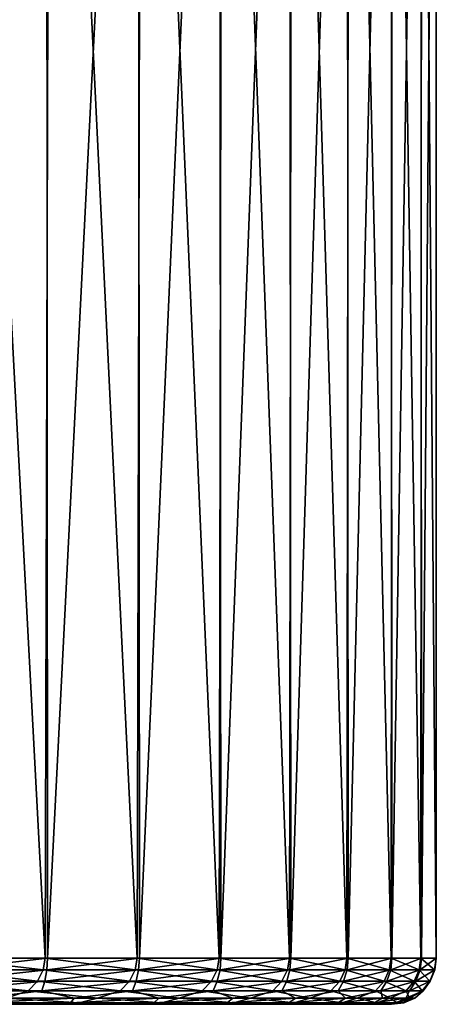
# Model space of a CAD drawing. Header units: metres. Extents: x -134 to 34, y -216 to -20.
# Tile 30 of 72: x 11.46 to 20.46, y -103.7 to -82.43. Entities that reach past the tile are written whole.
import ezdxf

# ---------------------------------------------------------------- set-up
doc = ezdxf.new("R2010")
doc.units = ezdxf.units.M
doc.layers.add('solid_ORA_A175_SW0003', color=7, linetype='CONTINUOUS')

msp = doc.modelspace()

# ---------------------------------------------------------------- linework, layer by layer
at = {"layer": 'solid_ORA_A175_SW0003'}
for points in [[(12.00844, -102.699997, -16.614677), (9.82915, -102.699997, -17.989941), (9.947692, -63.899998, -17.924664)], [(9.88485, -102.700005, 17.959381), (12.0338, -63.900002, 16.596308), (9.862263, -63.900002, 17.971798)], [(9.88485, -102.700005, 17.959381), (12.059868, -102.700005, 16.577372), (12.0338, -63.900002, 16.596308)], [(12.00844, -102.699997, -16.614677), (9.947692, -63.899998, -17.924664), (12.112659, -63.900002, -16.538851)], [(13.997977, -102.699997, -14.976872), (12.00844, -102.699997, -16.614677), (12.112659, -63.900002, -16.538851)], [(12.059868, -102.700005, 16.577372), (14.016132, -63.900002, 14.959874), (12.0338, -63.900002, 16.596308)], [(12.059868, -102.700005, 16.577372), (14.04432, -102.700005, 14.93341), (14.016132, -63.900002, 14.959874)], [(13.997977, -102.699997, -14.976872), (12.112659, -63.900002, -16.538851), (14.087178, -63.900002, -14.893001)], [(15.766322, -102.699997, -13.102409), (13.997977, -102.699997, -14.976872), (14.087178, -63.900002, -14.893001)], [(14.04432, -102.700005, 14.93341), (15.778089, -63.900002, 13.088227), (14.016132, -63.900002, 14.959874)], [(14.04432, -102.700005, 14.93341), (15.806848, -102.700005, 13.053475), (15.778089, -63.900002, 13.088227)], [(15.766322, -102.699997, -13.102409), (14.087178, -63.900002, -14.893001), (15.840207, -63.900002, -13.012989)], [(17.285532, -102.699997, -11.020905), (15.766322, -102.699997, -13.102409), (15.840207, -63.900002, -13.012989)], [(15.806848, -102.700005, 13.053475), (17.291969, -63.900002, 11.010796), (15.778089, -63.900002, 13.088227)], [(15.806848, -102.700005, 13.053475), (17.319601, -102.700005, 10.967274), (17.291969, -63.900002, 11.010796)], [(17.285532, -102.699997, -11.020905), (15.840207, -63.900002, -13.012989), (17.344181, -63.900002, -10.928375)], [(18.531603, -102.699997, -8.765253), (17.285532, -102.699997, -11.020905), (17.344181, -63.900002, -10.928375)], [(17.319601, -102.700005, 10.967274), (18.533968, -63.900002, 8.760242), (17.291969, -63.900002, 11.010796)], [(17.319601, -102.700005, 10.967274), (18.558676, -102.700005, 8.70777), (18.533968, -63.900002, 8.760242)], [(18.531603, -102.699997, -8.765253), (17.344181, -63.900002, -10.928375), (18.575455, -63.900002, -8.671935)], [(19.484842, -102.699997, -6.371095), (18.531603, -102.699997, -8.765253), (18.575455, -63.900002, -8.671935)], [(18.558676, -102.700005, 8.70777), (19.48456, -63.900002, 6.371953), (18.533968, -63.900002, 8.760242)], [(18.558676, -102.700005, 8.70777), (19.50449, -102.700005, 6.31067), (19.48456, -63.900002, 6.371953)], [(19.484842, -102.699997, -6.371095), (18.575455, -63.900002, -8.671935), (19.514668, -63.900002, -6.279148)], [(19.50449, -102.700005, 6.31067), (20.128798, -63.900002, 3.883477), (19.48456, -63.900002, 6.371953)], [(20.130188, -102.700005, -3.876263), (19.484842, -102.699997, -6.371095), (19.514668, -63.900002, -6.279148)], [(19.50449, -102.700005, 6.31067), (20.142103, -102.700005, 3.81385), (20.128798, -63.900002, 3.883477)], [(20.130188, -102.700005, -3.876263), (19.514668, -63.900002, -6.279148), (20.147053, -63.900002, -3.787634)], [(20.142103, -102.700005, 3.81385), (20.456551, -63.900002, 1.333941), (20.128798, -63.900002, 3.883477)], [(20.457441, -102.700005, -1.320179), (20.130188, -102.700005, -3.876263), (20.147053, -63.900002, -3.787634)], [(20.142103, -102.700005, 3.81385), (20.461435, -102.700005, 1.256765), (20.456551, -63.900002, 1.333941)], [(20.457441, -102.700005, -1.320179), (20.147053, -63.900002, -3.787634), (20.462667, -63.900002, -1.236567)], [(20.461435, -102.700005, 1.256765), (20.462667, -63.900002, -1.236567), (20.456551, -63.900002, 1.333941)], [(20.461435, -102.700005, 1.256765), (20.457441, -102.700005, -1.320179), (20.462667, -63.900002, -1.236567)], [(11.965599, -102.957809, -16.603907), (9.786751, -102.957809, -17.974562), (9.82915, -102.699997, -17.989941)], [(11.965599, -102.957809, -16.603907), (9.82915, -102.699997, -17.989941), (12.00844, -102.699997, -16.614677)], [(9.873528, -102.957809, 17.927027), (12.059868, -102.700005, 16.577372), (9.88485, -102.700005, 17.959381)], [(9.873528, -102.957809, 17.927027), (12.045725, -102.957809, 16.545856), (12.059868, -102.700005, 16.577372)], [(13.955163, -102.957809, -14.970594), (11.965599, -102.957809, -16.603907), (12.00844, -102.699997, -16.614677)], [(13.955163, -102.957809, -14.970594), (12.00844, -102.699997, -16.614677), (13.997977, -102.699997, -14.976872)], [(12.045725, -102.957809, 16.545856), (14.04432, -102.700005, 14.93341), (12.059868, -102.700005, 16.577372)], [(12.045725, -102.957809, 16.545856), (14.027369, -102.957809, 14.902944), (14.04432, -102.700005, 14.93341)], [(15.723968, -102.957809, -13.10046), (13.955163, -102.957809, -14.970594), (13.997977, -102.699997, -14.976872)], [(15.723968, -102.957809, -13.10046), (13.997977, -102.699997, -14.976872), (15.766322, -102.699997, -13.102409)], [(14.027369, -102.957809, 14.902944), (15.806848, -102.700005, 13.053475), (14.04432, -102.700005, 14.93341)], [(14.027369, -102.957809, 14.902944), (15.787113, -102.957809, 13.024282), (15.806848, -102.700005, 13.053475)], [(17.244034, -102.957809, -11.023088), (15.723968, -102.957809, -13.10046), (15.766322, -102.699997, -13.102409)], [(17.244034, -102.957809, -11.023088), (15.766322, -102.699997, -13.102409), (17.285532, -102.699997, -11.020905)], [(15.787113, -102.957809, 13.024282), (17.319601, -102.700005, 10.967274), (15.806848, -102.700005, 13.053475)], [(15.787113, -102.957809, 13.024282), (17.297119, -102.957809, 10.939586), (17.319601, -102.700005, 10.967274)], [(18.491314, -102.957809, -8.771341), (17.244034, -102.957809, -11.023088), (17.285532, -102.699997, -11.020905)], [(18.491314, -102.957809, -8.771341), (17.285532, -102.699997, -11.020905), (18.531603, -102.699997, -8.765253)], [(17.297119, -102.957809, 10.939586), (18.558676, -102.700005, 8.70777), (17.319601, -102.700005, 10.967274)], [(17.297119, -102.957809, 10.939586), (18.533501, -102.957809, 8.681835), (18.558676, -102.700005, 8.70777)], [(19.446079, -102.957809, -6.38084), (18.491314, -102.957809, -8.771341), (18.531603, -102.699997, -8.765253)], [(19.446079, -102.957809, -6.38084), (18.531603, -102.699997, -8.765253), (19.484842, -102.699997, -6.371095)], [(18.533501, -102.957809, 8.681835), (19.50449, -102.700005, 6.31067), (18.558676, -102.700005, 8.70777)], [(18.533501, -102.957809, 8.681835), (19.476698, -102.957809, 6.286746), (19.50449, -102.700005, 6.31067)], [(20.093224, -102.957809, -3.889399), (19.446079, -102.957809, -6.38084), (19.484842, -102.699997, -6.371095)], [(19.476698, -102.957809, 6.286746), (20.142103, -102.700005, 3.81385), (19.50449, -102.700005, 6.31067)], [(19.476698, -102.957809, 6.286746), (20.11179, -102.957809, 3.792206), (20.142103, -102.700005, 3.81385)], [(20.093224, -102.957809, -3.889399), (19.484842, -102.699997, -6.371095), (20.130188, -102.700005, -3.876263)], [(20.42251, -102.957809, -1.336432), (20.093224, -102.957809, -3.889399), (20.130188, -102.700005, -3.876263)], [(20.11179, -102.957809, 3.792206), (20.461435, -102.700005, 1.256765), (20.142103, -102.700005, 3.81385)], [(20.11179, -102.957809, 3.792206), (20.428732, -102.957809, 1.237677), (20.461435, -102.700005, 1.256765)], [(20.42251, -102.957809, -1.336432), (20.130188, -102.700005, -3.876263), (20.457441, -102.700005, -1.320179)], [(20.428732, -102.957809, 1.237677), (20.42251, -102.957809, -1.336432), (20.457441, -102.700005, -1.320179)], [(20.428732, -102.957809, 1.237677), (20.457441, -102.700005, -1.320179), (20.461435, -102.700005, 1.256765)], [(11.841899, -103.199318, -16.569868), (9.664761, -103.199318, -17.927174), (9.786751, -102.957809, -17.974562)], [(11.841899, -103.199318, -16.569868), (9.786751, -102.957809, -17.974562), (11.965599, -102.957809, -16.603907)], [(9.839483, -103.199318, 17.831858), (12.045725, -102.957809, 16.545856), (9.873528, -102.957809, 17.927027)], [(9.839483, -103.199318, 17.831858), (12.003254, -103.199318, 16.453342), (12.045725, -102.957809, 16.545856)], [(13.83112, -103.199318, -14.94962), (11.841899, -103.199318, -16.569868), (11.965599, -102.957809, -16.603907)], [(13.83112, -103.199318, -14.94962), (11.965599, -102.957809, -16.603907), (13.955163, -102.957809, -14.970594)], [(12.003254, -103.199318, 16.453342), (14.027369, -102.957809, 14.902944), (12.045725, -102.957809, 16.545856)], [(12.003254, -103.199318, 16.453342), (13.976548, -103.199318, 14.813734), (14.027369, -102.957809, 14.902944)], [(15.600861, -103.199318, -13.092141), (13.83112, -103.199318, -14.94962), (13.955163, -102.957809, -14.970594)], [(15.600861, -103.199318, -13.092141), (13.955163, -102.957809, -14.970594), (15.723968, -102.957809, -13.10046)], [(13.976548, -103.199318, 14.813734), (15.787113, -102.957809, 13.024282), (14.027369, -102.957809, 14.902944)], [(13.976548, -103.199318, 14.813734), (15.728052, -103.199318, 12.93905), (15.787113, -102.957809, 13.024282)], [(17.123034, -103.199318, -11.026907), (15.600861, -103.199318, -13.092141), (15.723968, -102.957809, -13.10046)], [(17.123034, -103.199318, -11.026907), (15.723968, -102.957809, -13.10046), (17.244034, -102.957809, -11.023088)], [(15.728052, -103.199318, 12.93905), (17.297119, -102.957809, 10.939586), (15.787113, -102.957809, 13.024282)], [(15.728052, -103.199318, 12.93905), (17.229971, -103.199318, 10.859039), (17.297119, -102.957809, 10.939586)], [(18.373487, -103.199318, -8.786689), (17.123034, -103.199318, -11.026907), (17.244034, -102.957809, -11.023088)], [(17.229971, -103.199318, 10.859039), (18.533501, -102.957809, 8.681835), (17.297119, -102.957809, 10.939586)], [(17.229971, -103.199318, 10.859039), (18.458473, -103.199318, 8.606709), (18.533501, -102.957809, 8.681835)], [(18.373487, -103.199318, -8.786689), (17.244034, -102.957809, -11.023088), (18.491314, -102.957809, -8.771341)], [(19.332375, -103.199318, -6.407038), (18.373487, -103.199318, -8.786689), (18.491314, -102.957809, -8.771341)], [(18.458473, -103.199318, 8.606709), (19.476698, -102.957809, 6.286746), (18.533501, -102.957809, 8.681835)], [(18.458473, -103.199318, 8.606709), (19.394062, -103.199318, 6.217801), (19.476698, -102.957809, 6.286746)], [(19.332375, -103.199318, -6.407038), (18.491314, -102.957809, -8.771341), (19.446079, -102.957809, -6.38084)], [(19.984484, -103.199318, -3.925715), (19.332375, -103.199318, -6.407038), (19.446079, -102.957809, -6.38084)], [(19.394062, -103.199318, 6.217801), (20.11179, -102.957809, 3.792206), (19.476698, -102.957809, 6.286746)], [(19.394062, -103.199318, 6.217801), (20.021891, -103.199318, 3.730225), (20.11179, -102.957809, 3.792206)], [(19.984484, -103.199318, -3.925715), (19.446079, -102.957809, -6.38084), (20.093224, -102.957809, -3.889399)], [(20.319464, -103.199318, -1.382097), (19.984484, -103.199318, -3.925715), (20.093224, -102.957809, -3.889399)], [(20.021891, -103.199318, 3.730225), (20.428732, -102.957809, 1.237677), (20.11179, -102.957809, 3.792206)], [(20.021891, -103.199318, 3.730225), (20.331999, -103.199318, 1.183454), (20.428732, -102.957809, 1.237677)], [(20.319464, -103.199318, -1.382097), (20.093224, -102.957809, -3.889399), (20.42251, -102.957809, -1.336432)], [(20.331999, -103.199318, 1.183454), (20.319464, -103.199318, -1.382097), (20.42251, -102.957809, -1.336432)], [(20.331999, -103.199318, 1.183454), (20.42251, -102.957809, -1.336432), (20.428732, -102.957809, 1.237677)], [(11.637062, -103.406738, -16.520323), (9.461688, -103.406738, -17.855495), (9.664761, -103.199318, -17.927174)], [(11.637062, -103.406738, -16.520323), (9.664761, -103.199318, -17.927174), (11.841899, -103.199318, -16.569868)], [(9.786825, -103.406738, 17.679361), (12.003254, -103.199318, 16.453342), (9.839483, -103.199318, 17.831858)], [(9.786825, -103.406738, 17.679361), (11.937403, -103.406738, 16.304605), (12.003254, -103.199318, 16.453342)], [(13.62677, -103.406738, -14.921573), (11.637062, -103.406738, -16.520323), (11.841899, -103.199318, -16.569868)], [(13.62677, -103.406738, -14.921573), (11.841899, -103.199318, -16.569868), (13.83112, -103.199318, -14.94962)], [(11.937403, -103.406738, 16.304605), (13.976548, -103.199318, 14.813734), (12.003254, -103.199318, 16.453342)], [(11.937403, -103.406738, 16.304605), (13.897525, -103.406738, 14.669717), (13.976548, -103.199318, 14.813734)], [(15.399069, -103.406738, -13.084756), (13.62677, -103.406738, -14.921573), (13.83112, -103.199318, -14.94962)], [(15.399069, -103.406738, -13.084756), (13.83112, -103.199318, -14.94962), (15.600861, -103.199318, -13.092141)], [(13.897525, -103.406738, 14.669717), (15.728052, -103.199318, 12.93905), (13.976548, -103.199318, 14.813734)], [(13.897525, -103.406738, 14.669717), (15.635916, -103.406738, 12.800777), (15.728052, -103.199318, 12.93905)], [(16.925682, -103.406738, -11.039177), (15.399069, -103.406738, -13.084756), (15.600861, -103.199318, -13.092141)], [(16.925682, -103.406738, -11.039177), (15.600861, -103.199318, -13.092141), (17.123034, -103.199318, -11.026907)], [(15.635916, -103.406738, 12.800777), (17.229971, -103.199318, 10.859039), (15.728052, -103.199318, 12.93905)], [(15.635916, -103.406738, 12.800777), (17.124844, -103.406738, 10.727607), (17.229971, -103.199318, 10.859039)], [(18.182251, -103.406738, -8.817472), (16.925682, -103.406738, -11.039177), (17.123034, -103.199318, -11.026907)], [(18.182251, -103.406738, -8.817472), (17.123034, -103.199318, -11.026907), (18.373487, -103.199318, -8.786689)], [(17.124844, -103.406738, 10.727607), (18.458473, -103.199318, 8.606709), (17.229971, -103.199318, 10.859039)], [(17.124844, -103.406738, 10.727607), (18.340549, -103.406738, 8.483282), (18.458473, -103.199318, 8.606709)], [(19.148729, -103.406738, -6.455089), (18.182251, -103.406738, -8.817472), (18.373487, -103.199318, -8.786689)], [(18.340549, -103.406738, 8.483282), (19.394062, -103.199318, 6.217801), (18.458473, -103.199318, 8.606709)], [(18.340549, -103.406738, 8.483282), (19.263639, -103.406738, 6.103609), (19.394062, -103.199318, 6.217801)], [(19.148729, -103.406738, -6.455089), (18.373487, -103.199318, -8.786689), (19.332375, -103.199318, -6.407038)], [(19.809698, -103.406738, -3.989717), (19.148729, -103.406738, -6.455089), (19.332375, -103.199318, -6.407038)], [(19.263639, -103.406738, 6.103609), (20.021891, -103.199318, 3.730225), (19.394062, -103.199318, 6.217801)], [(19.263639, -103.406738, 6.103609), (19.879385, -103.406738, 3.626555), (20.021891, -103.199318, 3.730225)], [(19.809698, -103.406738, -3.989717), (19.332375, -103.199318, -6.407038), (19.984484, -103.199318, -3.925715)], [(20.15461, -103.406738, -1.46069), (19.809698, -103.406738, -3.989717), (19.984484, -103.199318, -3.925715)], [(19.879385, -103.406738, 3.626555), (20.331999, -103.199318, 1.183454), (20.021891, -103.199318, 3.730225)], [(19.879385, -103.406738, 3.626555), (20.177963, -103.406738, 1.091641), (20.331999, -103.199318, 1.183454)], [(20.15461, -103.406738, -1.46069), (19.984484, -103.199318, -3.925715), (20.319464, -103.199318, -1.382097)], [(20.177963, -103.406738, 1.091641), (20.15461, -103.406738, -1.46069), (20.319464, -103.199318, -1.382097)], [(20.177963, -103.406738, 1.091641), (20.319464, -103.199318, -1.382097), (20.331999, -103.199318, 1.183454)], [(11.165283, -103.565895, -16.593542), (9.461688, -103.406738, -17.855495), (11.637062, -103.406738, -16.520323)], [(10.617129, -103.565895, 16.949492), (11.937403, -103.406738, 16.304605), (9.786825, -103.406738, 17.679361)], [(10.549624, -103.665924, 16.706766), (12.552701, -103.665924, 15.259105), (12.637492, -103.565895, 15.501694)], [(10.549624, -103.665924, 16.706766), (12.637492, -103.565895, 15.501694), (10.617129, -103.565895, 16.949492)], [(10.617129, -103.565895, 16.949492), (12.637492, -103.565895, 15.501694), (11.937403, -103.406738, 16.304605)], [(12.743011, -103.665924, -15.100552), (10.758242, -103.665924, -16.57321), (11.165283, -103.565895, -16.593542)], [(13.13726, -103.565895, -15.080502), (11.165283, -103.565895, -16.593542), (11.637062, -103.406738, -16.520323)], [(12.743011, -103.665924, -15.100552), (11.165283, -103.565895, -16.593542), (13.13726, -103.565895, -15.080502)], [(13.13726, -103.565895, -15.080502), (11.637062, -103.406738, -16.520323), (13.62677, -103.406738, -14.921573)], [(12.637492, -103.565895, 15.501694), (13.897525, -103.406738, 14.669717), (11.937403, -103.406738, 16.304605)], [(12.552701, -103.665924, 15.259105), (14.359388, -103.665924, 13.572714), (14.462674, -103.565895, 13.814477)], [(12.552701, -103.665924, 15.259105), (14.462674, -103.565895, 13.814477), (12.637492, -103.565895, 15.501694)], [(12.637492, -103.565895, 15.501694), (14.462674, -103.565895, 13.814477), (13.897525, -103.406738, 14.669717)], [(14.528416, -103.665924, -13.391644), (12.743011, -103.665924, -15.100552), (13.13726, -103.565895, -15.080502)], [(14.906338, -103.565895, -13.334549), (13.13726, -103.565895, -15.080502), (13.62677, -103.406738, -14.921573)], [(14.528416, -103.665924, -13.391644), (13.13726, -103.565895, -15.080502), (14.906338, -103.565895, -13.334549)], [(14.906338, -103.565895, -13.334549), (13.62677, -103.406738, -14.921573), (15.399069, -103.406738, -13.084756)], [(14.462674, -103.565895, 13.814477), (15.635916, -103.406738, 12.800777), (13.897525, -103.406738, 14.669717)], [(14.359388, -103.665924, 13.572714), (15.941422, -103.665924, 11.673975), (16.064486, -103.565895, 11.913901)], [(14.359388, -103.665924, 13.572714), (16.064486, -103.565895, 11.913901), (14.462674, -103.565895, 13.814477)], [(14.462674, -103.565895, 13.814477), (16.064486, -103.565895, 11.913901), (15.635916, -103.406738, 12.800777)], [(16.086521, -103.665924, -11.473221), (14.528416, -103.665924, -13.391644), (14.906338, -103.565895, -13.334549)], [(16.445192, -103.565895, -11.382649), (14.906338, -103.565895, -13.334549), (15.399069, -103.406738, -13.084756)], [(16.086521, -103.665924, -11.473221), (14.906338, -103.565895, -13.334549), (16.445192, -103.565895, -11.382649)], [(16.445192, -103.565895, -11.382649), (15.399069, -103.406738, -13.084756), (16.925682, -103.406738, -11.039177)], [(16.064486, -103.565895, 11.913901), (17.124844, -103.406738, 10.727607), (15.635916, -103.406738, 12.800777)], [(15.941422, -103.665924, 11.673975), (17.274048, -103.665924, 9.592595), (17.418186, -103.565895, 9.82932)], [(15.941422, -103.665924, 11.673975), (17.418186, -103.565895, 9.82932), (16.064486, -103.565895, 11.913901)], [(16.064486, -103.565895, 11.913901), (17.418186, -103.565895, 9.82932), (17.124844, -103.406738, 10.727607)], [(17.392948, -103.665924, -9.375299), (16.086521, -103.665924, -11.473221), (16.445192, -103.565895, -11.382649)], [(17.730059, -103.565895, -9.254949), (16.445192, -103.565895, -11.382649), (16.925682, -103.406738, -11.039177)], [(17.392948, -103.665924, -9.375299), (16.445192, -103.565895, -11.382649), (17.730059, -103.565895, -9.254949)], [(17.730059, -103.565895, -9.254949), (16.925682, -103.406738, -11.039177), (18.182251, -103.406738, -8.817472)], [(17.418186, -103.565895, 9.82932), (18.340549, -103.406738, 8.483282), (17.124844, -103.406738, 10.727607)], [(17.274048, -103.665924, 9.592595), (18.33642, -103.665924, 7.361138), (18.502871, -103.565895, 7.592928)], [(17.274048, -103.665924, 9.592595), (18.502871, -103.565895, 7.592928), (17.418186, -103.565895, 9.82932)], [(18.427263, -103.665924, -7.130698), (17.392948, -103.665924, -9.375299), (17.730059, -103.565895, -9.254949)], [(17.418186, -103.565895, 9.82932), (18.502871, -103.565895, 7.592928), (18.340549, -103.406738, 8.483282)], [(18.741089, -103.565895, -6.984309), (17.730059, -103.565895, -9.254949), (18.182251, -103.406738, -8.817472)], [(18.427263, -103.665924, -7.130698), (17.730059, -103.565895, -9.254949), (18.741089, -103.565895, -6.984309)], [(18.741089, -103.565895, -6.984309), (18.182251, -103.406738, -8.817472), (19.148729, -103.406738, -6.455089)], [(18.33642, -103.665924, 7.361138), (19.111916, -103.665924, 5.014514), (19.301785, -103.565895, 5.239267)], [(18.33642, -103.665924, 7.361138), (19.301785, -103.565895, 5.239267), (18.502871, -103.565895, 7.592928)], [(18.502871, -103.565895, 7.592928), (19.263639, -103.406738, 6.103609), (18.340549, -103.406738, 8.483282)], [(19.173279, -103.665924, -4.774537), (18.427263, -103.665924, -7.130698), (18.741089, -103.565895, -6.984309)], [(18.502871, -103.565895, 7.592928), (19.301785, -103.565895, 5.239267), (19.263639, -103.406738, 6.103609)], [(19.462671, -103.565895, -4.6058), (18.741089, -103.565895, -6.984309), (19.148729, -103.406738, -6.455089)], [(19.173279, -103.665924, -4.774537), (18.741089, -103.565895, -6.984309), (19.462671, -103.565895, -4.6058)], [(19.111916, -103.665924, 5.014514), (19.588402, -103.665924, 2.589438), (19.802589, -103.565895, 2.804687)], [(19.111916, -103.665924, 5.014514), (19.802589, -103.565895, 2.804687), (19.301785, -103.565895, 5.239267)], [(19.462671, -103.565895, -4.6058), (19.148729, -103.406738, -6.455089), (19.809698, -103.406738, -3.989717)], [(19.619326, -103.665924, -2.343677), (19.173279, -103.665924, -4.774537), (19.462671, -103.565895, -4.6058)], [(19.301785, -103.565895, 5.239267), (19.879385, -103.406738, 3.626555), (19.263639, -103.406738, 6.103609)], [(19.301785, -103.565895, 5.239267), (19.802589, -103.565895, 2.804687), (19.879385, -103.406738, 3.626555)], [(19.883659, -103.565895, -2.156156), (19.462671, -103.565895, -4.6058), (19.809698, -103.406738, -3.989717)], [(19.619326, -103.665924, -2.343677), (19.462671, -103.565895, -4.6058), (19.883659, -103.565895, -2.156156)], [(19.588402, -103.665924, 2.589438), (19.758427, -103.665924, 0.123849), (19.997551, -103.565895, 0.326789)], [(19.588402, -103.665924, 2.589438), (19.997551, -103.565895, 0.326789), (19.802589, -103.565895, 2.804687)], [(19.758427, -103.665924, 0.123849), (19.619326, -103.665924, -2.343677), (19.883659, -103.565895, -2.156156)], [(19.758427, -103.665924, 0.123849), (19.883659, -103.565895, -2.156156), (19.997551, -103.565895, 0.326789)], [(19.802589, -103.565895, 2.804687), (19.997551, -103.565895, 0.326789), (20.177963, -103.406738, 1.091641)], [(19.802589, -103.565895, 2.804687), (20.177963, -103.406738, 1.091641), (19.879385, -103.406738, 3.626555)], [(19.883659, -103.565895, -2.156156), (19.809698, -103.406738, -3.989717), (20.15461, -103.406738, -1.46069)], [(19.997551, -103.565895, 0.326789), (19.883659, -103.565895, -2.156156), (20.15461, -103.406738, -1.46069)], [(19.997551, -103.565895, 0.326789), (20.15461, -103.406738, -1.46069), (20.177963, -103.406738, 1.091641)], [(19.495796, -103.700005, 0.388902), (-19.495806, -103.699997, 0.388907), (-19.480646, -103.699997, -0.867235)], [(19.429539, -103.700005, 1.649903), (-19.429548, -103.699997, 1.649908), (-19.495806, -103.699997, 0.388907)], [(19.495796, -103.700005, 0.388902), (19.429539, -103.700005, 1.649903), (-19.495806, -103.699997, 0.388907)], [(19.480635, -103.700005, -0.867241), (-19.480646, -103.699997, -0.867235), (-19.383425, -103.699997, -2.124046)], [(19.480635, -103.700005, -0.867241), (19.495796, -103.700005, 0.388902), (-19.480646, -103.699997, -0.867235)], [(19.282932, -103.700005, 2.901215), (-19.282942, -103.699997, 2.90122), (-19.429548, -103.699997, 1.649908)], [(19.429539, -103.700005, 1.649903), (19.282932, -103.700005, 2.901215), (-19.429548, -103.699997, 1.649908)], [(19.383413, -103.700005, -2.124051), (-19.383425, -103.699997, -2.124046), (-19.205635, -103.699997, -3.373944)], [(19.383413, -103.700005, -2.124051), (19.480635, -103.700005, -0.867241), (-19.383425, -103.699997, -2.124046)], [(19.055672, -103.700005, 4.137227), (-19.055679, -103.699997, 4.137232), (-19.282942, -103.699997, 2.90122)], [(19.282932, -103.700005, 2.901215), (19.055672, -103.700005, 4.137227), (-19.282942, -103.699997, 2.90122)], [(19.205624, -103.700005, -3.373949), (-19.205635, -103.699997, -3.373944), (-18.948765, -103.699997, -4.603296)], [(19.205624, -103.700005, -3.373949), (19.383413, -103.700005, -2.124051), (-19.205635, -103.699997, -3.373944)], [(18.747768, -103.700005, 5.362033), (-18.747778, -103.699997, 5.362039), (-19.055679, -103.699997, 4.137232)], [(19.055672, -103.700005, 4.137227), (18.747768, -103.700005, 5.362033), (-19.055679, -103.699997, 4.137232)], [(18.948753, -103.700005, -4.603302), (-18.948765, -103.699997, -4.603296), (-18.611128, -103.699997, -5.818436)], [(18.948753, -103.700005, -4.603302), (19.205624, -103.700005, -3.373949), (-18.948765, -103.699997, -4.603296)], [(18.363106, -103.700005, 6.560925), (-18.363113, -103.699997, 6.56093), (-18.747778, -103.699997, 5.362039)], [(18.747768, -103.700005, 5.362033), (18.363106, -103.700005, 6.560925), (-18.747778, -103.699997, 5.362039)], [(18.611115, -103.699997, -5.818441), (-18.611128, -103.699997, -5.818436), (-18.196066, -103.699997, -7.010368)], [(18.611115, -103.699997, -5.818441), (18.948753, -103.700005, -4.603302), (-18.611128, -103.699997, -5.818436)], [(17.901707, -103.700005, 7.730605), (-17.901714, -103.699997, 7.73061), (-18.363113, -103.699997, 6.56093)], [(18.363106, -103.700005, 6.560925), (17.901707, -103.700005, 7.730605), (-18.363113, -103.699997, 6.56093)], [(18.196053, -103.699997, -7.010373), (-18.196066, -103.699997, -7.010368), (-17.70717, -103.699997, -8.167023)], [(18.196053, -103.699997, -7.010373), (18.611115, -103.699997, -5.818441), (-18.196066, -103.699997, -7.010368)], [(17.363661, -103.700005, 8.873269), (-17.363668, -103.699997, 8.873274), (-17.901714, -103.699997, 7.73061)], [(17.901707, -103.700005, 7.730605), (17.363661, -103.700005, 8.873269), (-17.901714, -103.699997, 7.73061)], [(17.707159, -103.699997, -8.167027), (-17.70717, -103.699997, -8.167023), (-17.141588, -103.699997, -9.294845)], [(17.707159, -103.699997, -8.167027), (18.196053, -103.699997, -7.010373), (-17.70717, -103.699997, -8.167023)], [(16.755663, -103.700005, 9.97484), (-16.755671, -103.699997, 9.974846), (-17.363668, -103.699997, 8.873274)], [(17.363661, -103.700005, 8.873269), (16.755663, -103.700005, 9.97484), (-17.363668, -103.699997, 8.873274)], [(17.141575, -103.699997, -9.294848), (-17.141588, -103.699997, -9.294845), (-16.504961, -103.699997, -10.384144)], [(17.141575, -103.699997, -9.294848), (17.707159, -103.699997, -8.167027), (-17.141588, -103.699997, -9.294845)], [(16.077108, -103.700005, 11.03441), (-16.077116, -103.699997, 11.034414), (-16.755671, -103.699997, 9.974846)], [(16.755663, -103.700005, 9.97484), (16.077108, -103.700005, 11.03441), (-16.755671, -103.699997, 9.974846)], [(16.504948, -103.699997, -10.384149), (-16.504961, -103.699997, -10.384144), (-15.802328, -103.699997, -11.424908)], [(16.504948, -103.699997, -10.384149), (17.141575, -103.699997, -9.294848), (-16.504961, -103.699997, -10.384144)], [(15.329086, -103.700005, 12.052071), (-15.329092, -103.699997, 12.052075), (-16.077116, -103.699997, 11.034414)], [(16.077108, -103.700005, 11.03441), (15.329086, -103.700005, 12.052071), (-16.077116, -103.699997, 11.034414)], [(15.802315, -103.699997, -11.424911), (-15.802328, -103.699997, -11.424908), (-15.029846, -103.699997, -12.423043)], [(15.802315, -103.699997, -11.424911), (16.504948, -103.699997, -10.384149), (-15.802328, -103.699997, -11.424908)], [(14.52078, -103.700005, 13.015233), (-14.520786, -103.699997, 13.015238), (-15.329092, -103.699997, 12.052075)], [(15.329086, -103.700005, 12.052071), (14.52078, -103.700005, 13.015233), (-15.329092, -103.699997, 12.052075)], [(15.029834, -103.699997, -12.423047), (-15.029846, -103.699997, -12.423043), (-14.195675, -103.699997, -13.368954)], [(15.029834, -103.699997, -12.423047), (15.802315, -103.699997, -11.424911), (-15.029846, -103.699997, -12.423043)], [(13.650215, -103.700005, 13.924862), (-13.650222, -103.699997, 13.924866), (-14.520786, -103.699997, 13.015238)], [(14.52078, -103.700005, 13.015233), (13.650215, -103.700005, 13.924862), (-14.520786, -103.699997, 13.015238)], [(14.195662, -103.699997, -13.368957), (-14.195675, -103.699997, -13.368954), (-13.305521, -103.699997, -14.25493)], [(14.195662, -103.699997, -13.368957), (15.029834, -103.699997, -12.423047), (-14.195675, -103.699997, -13.368954)], [(12.720281, -103.700005, 14.779365), (-12.720286, -103.699997, 14.779368), (-13.650222, -103.699997, 13.924866)], [(13.650215, -103.700005, 13.924862), (12.720281, -103.700005, 14.779365), (-13.650222, -103.699997, 13.924866)], [(13.305508, -103.699997, -14.254932), (-13.305521, -103.699997, -14.25493), (-12.354994, -103.699997, -15.085844)], [(13.305508, -103.699997, -14.254932), (14.195662, -103.699997, -13.368957), (-13.305521, -103.699997, -14.25493)], [(11.742055, -103.700005, 15.568319), (-11.742061, -103.699997, 15.568323), (-12.720286, -103.699997, 14.779368)], [(12.720281, -103.700005, 14.779365), (11.742055, -103.700005, 15.568319), (-12.720286, -103.699997, 14.779368)], [(12.35498, -103.699997, -15.085847), (-12.354994, -103.699997, -15.085844), (-11.354749, -103.699997, -15.852992)], [(12.35498, -103.699997, -15.085847), (13.305508, -103.699997, -14.254932), (-12.354994, -103.699997, -15.085844)], [(11.742055, -103.700005, 15.568319), (10.711934, -103.700005, 16.293663), (-11.742061, -103.699997, 15.568323)], [(11.354734, -103.699997, -15.852994), (12.35498, -103.699997, -15.085847), (-11.354749, -103.699997, -15.852992)], [(10.549624, -103.665924, 16.706766), (10.711934, -103.700005, 16.293663), (11.742055, -103.700005, 15.568319)], [(10.549624, -103.665924, 16.706766), (11.742055, -103.700005, 15.568319), (12.552701, -103.665924, 15.259105)], [(12.743011, -103.665924, -15.100552), (11.354734, -103.699997, -15.852994), (10.758242, -103.665924, -16.57321)], [(12.743011, -103.665924, -15.100552), (12.35498, -103.699997, -15.085847), (11.354734, -103.699997, -15.852994)], [(12.552701, -103.665924, 15.259105), (11.742055, -103.700005, 15.568319), (12.720281, -103.700005, 14.779365)], [(12.743011, -103.665924, -15.100552), (13.305508, -103.699997, -14.254932), (12.35498, -103.699997, -15.085847)], [(12.552701, -103.665924, 15.259105), (12.720281, -103.700005, 14.779365), (13.650215, -103.700005, 13.924862)], [(12.552701, -103.665924, 15.259105), (13.650215, -103.700005, 13.924862), (14.359388, -103.665924, 13.572714)], [(14.528416, -103.665924, -13.391644), (13.305508, -103.699997, -14.254932), (12.743011, -103.665924, -15.100552)], [(14.528416, -103.665924, -13.391644), (14.195662, -103.699997, -13.368957), (13.305508, -103.699997, -14.254932)], [(14.359388, -103.665924, 13.572714), (13.650215, -103.700005, 13.924862), (14.52078, -103.700005, 13.015233)], [(14.528416, -103.665924, -13.391644), (15.029834, -103.699997, -12.423047), (14.195662, -103.699997, -13.368957)], [(14.359388, -103.665924, 13.572714), (14.52078, -103.700005, 13.015233), (15.329086, -103.700005, 12.052071)], [(14.359388, -103.665924, 13.572714), (15.329086, -103.700005, 12.052071), (15.941422, -103.665924, 11.673975)], [(16.086521, -103.665924, -11.473221), (15.029834, -103.699997, -12.423047), (14.528416, -103.665924, -13.391644)], [(16.086521, -103.665924, -11.473221), (15.802315, -103.699997, -11.424911), (15.029834, -103.699997, -12.423047)], [(15.941422, -103.665924, 11.673975), (15.329086, -103.700005, 12.052071), (16.077108, -103.700005, 11.03441)], [(16.086521, -103.665924, -11.473221), (16.504948, -103.699997, -10.384149), (15.802315, -103.699997, -11.424911)], [(15.941422, -103.665924, 11.673975), (16.077108, -103.700005, 11.03441), (16.755663, -103.700005, 9.97484)], [(15.941422, -103.665924, 11.673975), (16.755663, -103.700005, 9.97484), (17.274048, -103.665924, 9.592595)], [(17.392948, -103.665924, -9.375299), (16.504948, -103.699997, -10.384149), (16.086521, -103.665924, -11.473221)], [(17.392948, -103.665924, -9.375299), (17.141575, -103.699997, -9.294848), (16.504948, -103.699997, -10.384149)], [(17.274048, -103.665924, 9.592595), (16.755663, -103.700005, 9.97484), (17.363661, -103.700005, 8.873269)], [(17.392948, -103.665924, -9.375299), (17.707159, -103.699997, -8.167027), (17.141575, -103.699997, -9.294848)], [(17.274048, -103.665924, 9.592595), (17.363661, -103.700005, 8.873269), (17.901707, -103.700005, 7.730605)], [(17.274048, -103.665924, 9.592595), (17.901707, -103.700005, 7.730605), (18.33642, -103.665924, 7.361138)], [(18.427263, -103.665924, -7.130698), (17.707159, -103.699997, -8.167027), (17.392948, -103.665924, -9.375299)], [(18.427263, -103.665924, -7.130698), (18.196053, -103.699997, -7.010373), (17.707159, -103.699997, -8.167027)], [(18.33642, -103.665924, 7.361138), (17.901707, -103.700005, 7.730605), (18.363106, -103.700005, 6.560925)], [(19.173279, -103.665924, -4.774537), (18.611115, -103.699997, -5.818441), (18.196053, -103.699997, -7.010373)], [(19.173279, -103.665924, -4.774537), (18.196053, -103.699997, -7.010373), (18.427263, -103.665924, -7.130698)], [(18.33642, -103.665924, 7.361138), (18.363106, -103.700005, 6.560925), (18.747768, -103.700005, 5.362033)], [(18.33642, -103.665924, 7.361138), (18.747768, -103.700005, 5.362033), (19.111916, -103.665924, 5.014514)], [(19.173279, -103.665924, -4.774537), (18.948753, -103.700005, -4.603302), (18.611115, -103.699997, -5.818441)], [(19.111916, -103.665924, 5.014514), (18.747768, -103.700005, 5.362033), (19.055672, -103.700005, 4.137227)], [(19.619326, -103.665924, -2.343677), (19.205624, -103.700005, -3.373949), (18.948753, -103.700005, -4.603302)], [(19.619326, -103.665924, -2.343677), (18.948753, -103.700005, -4.603302), (19.173279, -103.665924, -4.774537)], [(19.111916, -103.665924, 5.014514), (19.055672, -103.700005, 4.137227), (19.282932, -103.700005, 2.901215)], [(19.111916, -103.665924, 5.014514), (19.282932, -103.700005, 2.901215), (19.588402, -103.665924, 2.589438)], [(19.619326, -103.665924, -2.343677), (19.383413, -103.700005, -2.124051), (19.205624, -103.700005, -3.373949)], [(19.588402, -103.665924, 2.589438), (19.282932, -103.700005, 2.901215), (19.429539, -103.700005, 1.649903)], [(19.758427, -103.665924, 0.123849), (19.480635, -103.700005, -0.867241), (19.383413, -103.700005, -2.124051)], [(19.758427, -103.665924, 0.123849), (19.383413, -103.700005, -2.124051), (19.619326, -103.665924, -2.343677)], [(19.588402, -103.665924, 2.589438), (19.429539, -103.700005, 1.649903), (19.495796, -103.700005, 0.388902)], [(19.758427, -103.665924, 0.123849), (19.495796, -103.700005, 0.388902), (19.480635, -103.700005, -0.867241)], [(19.588402, -103.665924, 2.589438), (19.495796, -103.700005, 0.388902), (19.758427, -103.665924, 0.123849)]]:
    msp.add_3dface(points, dxfattribs=at)

doc.saveas('drawing.dxf')
